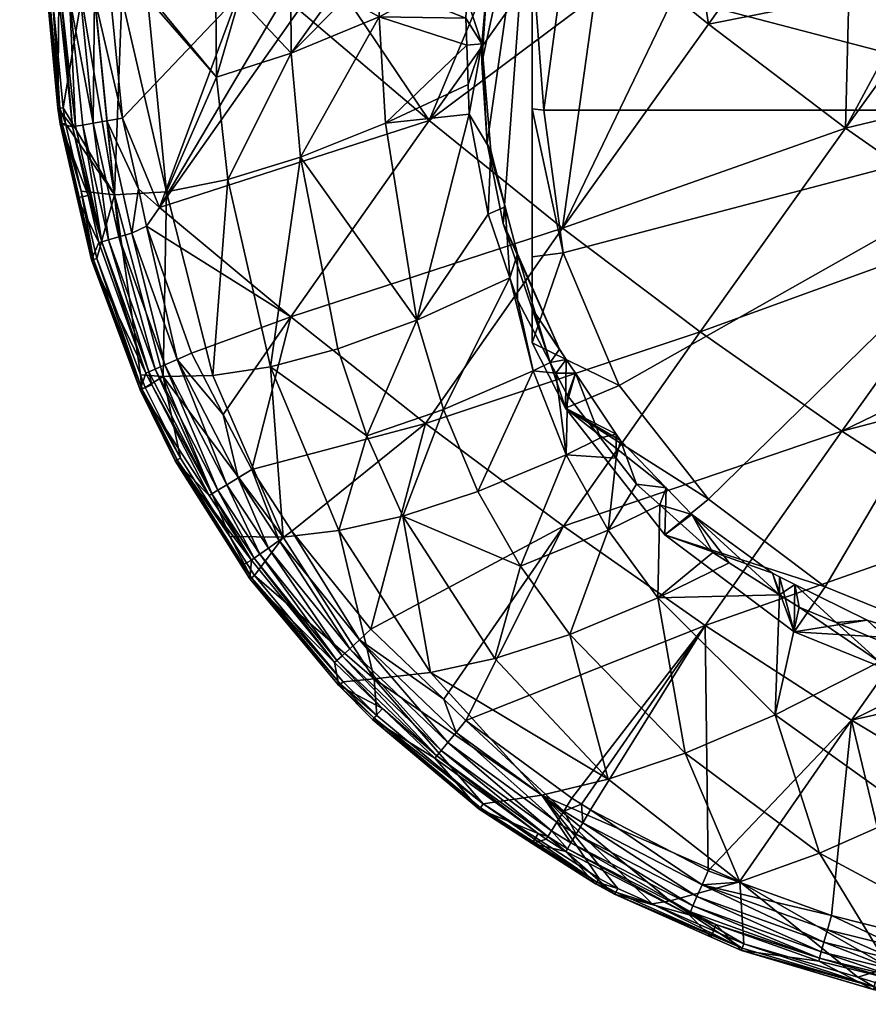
# Model space of a CAD drawing. Extents: x -0.028 to 0.041, y -0.14 to 0.028.
# Tile 1 of 78: x -0.021 to -0.005, y -0.14 to -0.121. Entities that reach past the tile are written whole.
import ezdxf

# ---------------------------------------------------------------- set-up
doc = ezdxf.new("R2010")
doc.units = 0
doc.layers.add('mesh', color=7, linetype='CONTINUOUS')

msp = doc.modelspace()

# ---------------------------------------------------------------- meshes
at = {"layer": 'mesh'}
mesh = msp.add_polyface(dxfattribs=at)
corners = [(-0.020983, -0.107952, 0.126579), (-0.020443, -0.120533, 0.126649), (-0.019884, -0.120534, 0.125335), (-0.018264, -0.124242, 0.12342), (-0.018623, -0.120534, 0.123132), (-0.019115, -0.120534, 0.123992), (-0.015876, -0.121591, 0.119989), (-0.015883, -0.120535, 0.119977), (-0.016869, -0.120535, 0.120895), (-0.012541, -0.120923, 0.117432), (-0.014198, -0.120895, 0.118532), (-0.012522, -0.121442, 0.117468), (-0.013501, -0.120535, 0.118077), (-0.015126, -0.120535, 0.119273), (-0.014832, -0.120535, 0.118999), (-0.014184, -0.120535, 0.118551), (-0.017308, -0.122054, 0.121562), (-0.018558, -0.120534, 0.123017), (-0.020239, -0.122635, 0.126647), (-0.020319, -0.120534, 0.130834), (-0.020537, -0.120533, 0.127271), (-0.021068, -0.107951, 0.127169), (-0.014834, -0.120509, 0.133588), (-0.015729, -0.120765, 0.133357), (-0.015546, -0.120509, 0.13338), (-0.013242, -0.122881, 0.134033), (-0.012252, -0.120509, 0.134342), (-0.010076, -0.120507, 0.134812), (-0.011551, -0.120508, 0.134493), (-0.016005, -0.120509, 0.133246), (-0.020303, -0.122642, 0.126854), (-0.020496, -0.120534, 0.126854), (-0.020523, -0.120535, 0.126955), (-0.020339, -0.122642, 0.127285), (-0.020527, -0.120534, 0.127061), (-0.021055, -0.107953, 0.12687), (-0.012141, -0.118363, 0.117065), (-0.011572, -0.117533, 0.116838), (-0.011608, -0.11676, 0.116691), (-0.011273, -0.117306, 0.114201), (-0.011827, -0.118805, 0.114846), (-0.012233, -0.121778, 0.115718), (-0.012131, -0.123314, 0.115984), (-0.012131, -0.120266, 0.115336), (-0.012518, -0.120535, 0.117396), (-0.017316, -0.120535, 0.121456), (-0.019662, -0.122931, 0.131781), (-0.019905, -0.120526, 0.131772), (-0.019638, -0.12052, 0.131997), (-0.0191, -0.122836, 0.132161), (-0.01933, -0.120515, 0.132154), (-0.019999, -0.122989, 0.131188), (-0.020275, -0.120534, 0.131113), (-0.020115, -0.120531, 0.131495), (-0.012233, -0.121413, 0.117434), (-0.012057, -0.119372, 0.117204), (-0.012225, -0.118617, 0.117124), (-0.011794, -0.118374, 0.117005)]
mesh.append_faces([[corners[k] for k in face] for face in [(0, 1, 2, 2), (3, 4, 5, 5), (6, 7, 8, 8), (9, 10, 11, 11), (9, 12, 10, 10), (6, 13, 7, 7), (6, 14, 13, 13), (10, 14, 6, 6), (10, 15, 14, 14), (12, 15, 10, 10), (16, 17, 4, 4), (18, 2, 1, 1), (16, 6, 8, 8), (19, 20, 21, 21), (22, 23, 24, 24), (22, 25, 23, 23), (26, 25, 22, 22), (27, 25, 28, 28), (29, 24, 23, 23), (30, 31, 32, 32), (30, 1, 31, 31), (33, 34, 20, 20), (31, 1, 0, 0), (35, 32, 31, 31), (35, 34, 32, 32), (20, 34, 21, 21), (0, 35, 31, 31), (36, 37, 38, 38), (39, 37, 40, 40), (39, 41, 42, 42), (39, 43, 41, 41), (40, 43, 39, 39), (44, 12, 9, 9), (16, 45, 17, 17), (16, 8, 45, 45), (46, 47, 48, 48), (49, 48, 50, 50), (51, 52, 53, 53), (54, 9, 11, 11), (54, 44, 9, 9), (55, 44, 54, 54), (55, 56, 44, 44), (57, 56, 55, 55), (57, 36, 56, 56), (57, 37, 36, 36), (43, 40, 57, 57), (43, 54, 41, 41), (43, 55, 54, 54), (57, 55, 43, 43), (40, 37, 57, 57)]])
mesh = msp.add_polyface(dxfattribs=at)
corners = [(-0.003458, -0.120503, 0.135821), (-0.000298, -0.120512, 0.13596), (-0.000298, -0.12183, 0.135907), (-0.005282, -0.123026, 0.135619), (-0.003925, -0.120502, 0.135801), (-0.005221, -0.120503, 0.13563), (-0.007902, -0.121035, 0.135282), (-0.007522, -0.120505, 0.135325), (-0.007984, -0.120505, 0.135264), (-0.008556, -0.120506, 0.135141), (0.001379, -0.120503, 0.135928), (-0.008062, -0.112245, 0.114992), (-0.008294, -0.11283, 0.115198), (-0.006668, -0.111684, 0.114661), (-0.009543, -0.113589, 0.115587), (-0.008714, -0.113246, 0.115373), (-0.009952, -0.114111, 0.115788), (-0.009601, -0.114128, 0.115745), (-0.010678, -0.115037, 0.116146), (-0.010486, -0.115372, 0.116195), (-0.010854, -0.115362, 0.116249), (-0.010625, -0.115567, 0.116266), (-0.010708, -0.115683, 0.116308), (-0.011608, -0.11676, 0.116691), (-0.011572, -0.117533, 0.116838), (-0.010682, -0.119962, 0.11088), (-0.011273, -0.119733, 0.111193), (-0.011048, -0.122683, 0.111459), (-0.011273, -0.117954, 0.111153), (-0.009608, -0.117426, 0.110341), (-0.010634, -0.116704, 0.110887), (-0.008738, -0.114286, 0.110373), (-0.0079, -0.115248, 0.109878), (-0.006266, -0.112431, 0.109979), (-0.005673, -0.113577, 0.109523), (-0.003387, -0.111264, 0.109731), (-0.003081, -0.112526, 0.1093), (-0.000298, -0.112168, 0.109224), (-0.000298, -0.110867, 0.109646), (-0.011273, -0.117306, 0.114201), (-0.011273, -0.12648, 0.116151), (-0.000298, -0.122683, 0.111459), (0.002484, -0.112526, 0.1093)]
mesh.append_faces([[corners[k] for k in face] for face in [(0, 1, 2, 2), (2, 3, 0, 0), (3, 4, 0, 0), (3, 5, 4, 4), (6, 7, 5, 5), (8, 7, 6, 6), (9, 8, 6, 6), (2, 1, 10, 10), (11, 12, 13, 13), (14, 12, 11, 11), (14, 15, 12, 12), (16, 15, 14, 14), (16, 17, 15, 15), (18, 17, 16, 16), (18, 19, 17, 17), (20, 19, 18, 18), (20, 21, 19, 19), (20, 22, 21, 21), (23, 22, 20, 20), (23, 24, 22, 22), (25, 26, 27, 27), (25, 28, 26, 26), (29, 28, 25, 25), (29, 30, 28, 28), (29, 31, 30, 30), (32, 31, 29, 29), (32, 33, 31, 31), (34, 33, 32, 32), (34, 35, 33, 33), (36, 35, 34, 34), (37, 38, 36, 36), (21, 28, 30, 30), (21, 39, 28, 28), (39, 22, 24, 24), (21, 22, 39, 39), (12, 33, 13, 13), (12, 31, 33, 33), (30, 19, 21, 21), (30, 17, 19, 19), (31, 17, 30, 30), (31, 15, 17, 17), (12, 15, 31, 31), (26, 28, 39, 39), (40, 26, 39, 39), (41, 36, 34, 34), (41, 37, 36, 36), (42, 37, 41, 41), (41, 29, 25, 25), (41, 32, 29, 29), (34, 32, 41, 41)]])
mesh = msp.add_polyface(dxfattribs=at)
corners = [(-0.017087, -0.124009, 0.121731), (-0.015876, -0.121591, 0.119989), (-0.017308, -0.122054, 0.121562), (-0.015699, -0.12358, 0.120138), (-0.016275, -0.127584, 0.122248), (-0.013477, -0.126696, 0.119066), (-0.012115, -0.124672, 0.117623), (-0.012474, -0.122761, 0.117558), (-0.012308, -0.129968, 0.119736), (-0.011255, -0.127663, 0.11792), (-0.012969, -0.128399, 0.119367), (-0.014198, -0.120895, 0.118532), (-0.014073, -0.122929, 0.118656), (-0.012522, -0.121442, 0.117468), (-0.012495, -0.122191, 0.117519), (-0.014433, -0.128902, 0.120931), (-0.014987, -0.127244, 0.120607), (-0.017376, -0.127751, 0.123968), (-0.016032, -0.130839, 0.124715), (-0.01497, -0.130716, 0.122984), (-0.016633, -0.129551, 0.132164), (-0.015884, -0.126634, 0.132905), (-0.013313, -0.128667, 0.133356), (-0.017177, -0.128495, 0.132163), (-0.017782, -0.127322, 0.132161), (-0.018394, -0.124541, 0.132288), (-0.016897, -0.120509, 0.132985), (-0.016005, -0.120509, 0.133246), (-0.012252, -0.120509, 0.134342), (-0.011551, -0.120508, 0.134493), (-0.013242, -0.122881, 0.134033), (-0.010076, -0.120507, 0.134812), (-0.01069, -0.124934, 0.134538), (-0.015729, -0.120765, 0.133357), (-0.018057, -0.127443, 0.132003), (-0.016889, -0.129706, 0.132006), (-0.012061, -0.12345, 0.117557), (-0.011786, -0.124527, 0.117591), (-0.011827, -0.124848, 0.11613), (-0.012131, -0.123314, 0.115984), (-0.011555, -0.125429, 0.11762), (-0.011273, -0.117306, 0.114201), (-0.011551, -0.126314, 0.11766), (-0.011698, -0.125886, 0.117651), (-0.012233, -0.121413, 0.117434), (-0.012233, -0.121778, 0.115718)]
mesh.append_faces([[corners[k] for k in face] for face in [(0, 1, 2, 2), (3, 0, 4, 4), (5, 6, 7, 7), (8, 9, 10, 10), (3, 1, 0, 0), (3, 11, 1, 1), (12, 11, 3, 3), (12, 13, 11, 11), (14, 13, 12, 12), (15, 5, 16, 16), (15, 10, 5, 5), (17, 4, 0, 0), (18, 4, 17, 17), (12, 7, 14, 14), (12, 5, 7, 7), (3, 5, 12, 12), (3, 16, 5, 5), (4, 16, 3, 3), (4, 15, 16, 16), (19, 15, 4, 4), (20, 21, 22, 22), (23, 21, 20, 20), (23, 24, 21, 21), (25, 26, 27, 27), (28, 29, 30, 30), (31, 32, 30, 30), (21, 32, 22, 22), (21, 30, 32, 32), (25, 30, 21, 21), (25, 33, 30, 30), (27, 33, 25, 25), (34, 23, 35, 35), (36, 6, 37, 37), (36, 7, 6, 6), (37, 38, 39, 39), (39, 36, 37, 37), (37, 40, 38, 38), (38, 41, 39, 39), (9, 42, 43, 43), (5, 43, 6, 6), (10, 43, 5, 5), (10, 9, 43, 43), (37, 43, 40, 40), (37, 6, 43, 43), (44, 7, 36, 36), (44, 14, 7, 7), (13, 14, 44, 44), (40, 43, 42, 42), (39, 44, 36, 36), (45, 44, 39, 39)]])
mesh = msp.add_polyface(dxfattribs=at)
corners = [(-0.010623, -0.129266, 0.118271), (-0.010819, -0.127706, 0.117723), (-0.011255, -0.127663, 0.11792), (-0.010594, -0.128134, 0.117743), (-0.009965, -0.128943, 0.117835), (-0.010925, -0.127505, 0.117714), (-0.011551, -0.126314, 0.11766), (-0.012308, -0.129968, 0.119736), (-0.000298, -0.12183, 0.135907), (-0.002565, -0.124926, 0.13571), (-0.005282, -0.123026, 0.135619), (-0.008556, -0.120506, 0.135141), (-0.01069, -0.124934, 0.134538), (-0.010076, -0.120507, 0.134812), (-0.007902, -0.121035, 0.135282), (-0.005221, -0.120503, 0.13563), (-0.010674, -0.130634, 0.133628), (-0.008062, -0.126916, 0.134849), (-0.005351, -0.128815, 0.134942), (-0.013313, -0.128667, 0.133356), (-0.011555, -0.125429, 0.11762), (-0.010619, -0.127447, 0.117701), (-0.010446, -0.127706, 0.117722), (-0.010751, -0.127249, 0.117684), (-0.009665, -0.128873, 0.117819), (-0.011048, -0.122683, 0.111459), (-0.011273, -0.122656, 0.111586), (-0.010682, -0.125405, 0.112037), (-0.011273, -0.119733, 0.111193), (-0.009608, -0.127941, 0.112576), (-0.011273, -0.127128, 0.113103), (-0.010634, -0.128378, 0.113369), (-0.011273, -0.125486, 0.112416), (-0.011273, -0.12648, 0.116151), (-0.011827, -0.124848, 0.11613), (-0.009584, -0.128994, 0.11783), (-0.011273, -0.117306, 0.114201), (-0.000298, -0.122683, 0.111459), (-0.010682, -0.119962, 0.11088), (-0.0079, -0.130118, 0.113039), (-0.003081, -0.13284, 0.113618), (-0.000298, -0.133198, 0.113694), (-0.000298, -0.124272, 0.135808), (-0.000298, -0.126371, 0.135543), (-0.000298, -0.127492, 0.135401)]
mesh.append_faces([[corners[k] for k in face] for face in [(0, 1, 2, 2), (0, 3, 1, 1), (4, 3, 0, 0), (2, 5, 6, 6), (1, 5, 2, 2), (7, 0, 2, 2), (8, 9, 10, 10), (11, 12, 13, 13), (14, 15, 10, 10), (16, 17, 18, 18), (19, 12, 17, 17), (17, 9, 18, 18), (17, 10, 9, 9), (12, 10, 17, 17), (12, 14, 10, 10), (11, 14, 12, 12), (20, 6, 5, 5), (21, 1, 22, 22), (21, 5, 1, 1), (23, 5, 21, 21), (23, 20, 5, 5), (22, 4, 24, 24), (22, 3, 4, 4), (1, 3, 22, 22), (25, 26, 27, 27), (25, 28, 26, 26), (29, 30, 31, 31), (27, 30, 29, 29), (27, 32, 30, 30), (26, 32, 27, 27), (31, 30, 33, 33), (31, 22, 24, 24), (31, 21, 22, 22), (33, 21, 31, 31), (33, 23, 21, 21), (34, 23, 33, 33), (34, 20, 23, 23), (24, 35, 31, 31), (33, 30, 32, 32), (33, 26, 28, 28), (32, 26, 33, 33), (34, 33, 36, 36), (37, 27, 29, 29), (37, 25, 27, 27), (38, 25, 37, 37), (29, 39, 37, 37), (40, 41, 37, 37), (42, 43, 9, 9), (18, 43, 44, 44), (18, 9, 43, 43)]])
mesh = msp.add_polyface(dxfattribs=at)
corners = [(-0.019257, -0.1243, 0.12519), (-0.019634, -0.120534, 0.124898), (-0.019884, -0.120534, 0.125335), (-0.020239, -0.122635, 0.126647), (-0.020192, -0.122934, 0.126649), (-0.019892, -0.124227, 0.126653), (-0.019115, -0.120534, 0.123992), (-0.018264, -0.124242, 0.12342), (-0.017308, -0.122054, 0.121562), (-0.018623, -0.120534, 0.123132), (-0.017087, -0.124009, 0.121731), (-0.020292, -0.122943, 0.127288), (-0.019761, -0.124312, 0.130852), (-0.019967, -0.124356, 0.127302), (-0.020059, -0.123, 0.130849), (-0.020339, -0.122642, 0.127285), (-0.020319, -0.120534, 0.130834), (-0.020537, -0.120533, 0.127271), (-0.0191, -0.122836, 0.132161), (-0.018394, -0.124541, 0.132288), (-0.0188, -0.124187, 0.132161), (-0.016897, -0.120509, 0.132985), (-0.01933, -0.120515, 0.132154), (-0.019402, -0.122887, 0.132004), (-0.018924, -0.125029, 0.132003), (-0.019174, -0.125101, 0.131781), (-0.019662, -0.122931, 0.131781), (-0.019368, -0.125158, 0.131506), (-0.019864, -0.122966, 0.131504), (-0.019498, -0.125195, 0.131192), (-0.019999, -0.122989, 0.131188), (-0.020523, -0.120535, 0.126955), (-0.020527, -0.120534, 0.127061), (-0.020336, -0.122644, 0.127068), (-0.02029, -0.122945, 0.127071), (-0.020303, -0.122642, 0.126854), (-0.020256, -0.122942, 0.126856), (-0.019657, -0.125534, 0.12687), (-0.019692, -0.125542, 0.12709), (-0.020443, -0.120533, 0.126649), (-0.018643, -0.124898, 0.132161), (-0.020275, -0.120534, 0.131113), (-0.020115, -0.120531, 0.131495), (-0.019905, -0.120526, 0.131772), (-0.019638, -0.12052, 0.131997)]
mesh.append_faces([[corners[k] for k in face] for face in [(0, 1, 2, 2), (3, 0, 2, 2), (4, 0, 3, 3), (4, 5, 0, 0), (0, 6, 1, 1), (0, 7, 6, 6), (7, 8, 9, 9), (7, 10, 8, 8), (11, 12, 13, 13), (11, 14, 12, 12), (15, 14, 11, 11), (15, 16, 14, 14), (17, 16, 15, 15), (18, 19, 20, 20), (18, 21, 19, 19), (22, 21, 18, 18), (20, 23, 18, 18), (20, 24, 23, 23), (23, 25, 26, 26), (24, 25, 23, 23), (26, 27, 28, 28), (25, 27, 26, 26), (28, 29, 30, 30), (27, 29, 28, 28), (29, 14, 30, 30), (29, 12, 14, 14), (31, 32, 33, 33), (15, 33, 32, 32), (34, 33, 15, 15), (34, 11, 13, 13), (15, 11, 34, 34), (33, 35, 31, 31), (33, 36, 35, 35), (34, 36, 33, 33), (34, 37, 36, 36), (38, 37, 34, 34), (35, 3, 39, 39), (35, 4, 3, 3), (36, 4, 35, 35), (36, 5, 4, 4), (37, 5, 36, 36), (19, 40, 20, 20), (16, 41, 14, 14), (42, 43, 26, 26), (18, 23, 44, 44), (40, 24, 20, 20), (23, 26, 44, 44), (26, 28, 42, 42), (28, 30, 42, 42), (30, 14, 41, 41)]])
mesh = msp.add_polyface(dxfattribs=at)
corners = [(-0.004631, -0.133226, 0.11903), (-0.006165, -0.132179, 0.118506), (-0.006626, -0.134234, 0.120342), (-0.005459, -0.132475, 0.118609), (-0.008868, -0.132001, 0.119195), (-0.007509, -0.13133, 0.118262), (-0.007817, -0.131136, 0.118206), (-0.006541, -0.131941, 0.118438), (-0.000298, -0.127492, 0.135401), (-0.00255, -0.130623, 0.134799), (-0.005351, -0.128815, 0.134942), (-0.000298, -0.128236, 0.135307), (-0.000298, -0.130158, 0.134937), (-0.007962, -0.132527, 0.133706), (-0.00517, -0.13434, 0.133574), (-0.010674, -0.130634, 0.133628), (-0.006251, -0.131743, 0.118414), (-0.006541, -0.131599, 0.118368), (-0.004867, -0.13243, 0.118633), (-0.002284, -0.133445, 0.118961), (-0.001175, -0.133263, 0.118935), (-0.003182, -0.132958, 0.118823), (-0.008219, -0.130406, 0.118065), (-0.006677, -0.131532, 0.118347), (-0.003081, -0.13284, 0.113618), (-0.003387, -0.133817, 0.114525), (-0.000298, -0.133198, 0.113694), (-0.006266, -0.132651, 0.114277), (-0.005673, -0.131789, 0.113394), (-0.008738, -0.130796, 0.113882), (-0.0079, -0.130118, 0.113039), (-0.003383, -0.132895, 0.1188), (-0.000298, -0.122683, 0.111459), (-0.004279, -0.132971, 0.118782), (-0.00202, -0.135078, 0.120356), (-0.000298, -0.131955, 0.134469), (-0.000298, -0.133246, 0.134133), (-0.000298, -0.1336, 0.119019), (-0.000299, -0.133254, 0.118932), (-0.000068, -0.133598, 0.119018), (-0.000298, -0.134215, 0.114609)]
mesh.append_faces([[corners[k] for k in face] for face in [(0, 1, 2, 2), (0, 3, 1, 1), (4, 5, 6, 6), (7, 5, 4, 4), (2, 7, 4, 4), (1, 7, 2, 2), (8, 9, 10, 10), (9, 11, 12, 12), (8, 11, 9, 9), (13, 9, 14, 14), (13, 10, 9, 9), (15, 10, 13, 13), (16, 17, 7, 7), (16, 3, 18, 18), (16, 1, 3, 3), (7, 1, 16, 16), (19, 20, 21, 21), (7, 22, 5, 5), (7, 23, 22, 22), (17, 23, 7, 7), (22, 6, 5, 5), (24, 25, 26, 26), (24, 27, 25, 25), (28, 27, 24, 24), (28, 29, 27, 27), (30, 29, 28, 28), (23, 29, 22, 22), (23, 27, 29, 29), (17, 27, 23, 23), (25, 31, 21, 21), (25, 18, 31, 31), (27, 18, 25, 25), (27, 16, 18, 18), (17, 16, 27, 27), (20, 25, 21, 21), (32, 28, 24, 24), (32, 30, 28, 28), (33, 3, 0, 0), (34, 33, 0, 0), (9, 12, 35, 35), (14, 35, 36, 36), (14, 9, 35, 35), (18, 3, 33, 33), (33, 31, 18, 18), (33, 21, 31, 31), (19, 21, 33, 33), (37, 20, 19, 19), (37, 38, 20, 20), (39, 38, 37, 37), (38, 40, 20, 20)]])
mesh = msp.add_polyface(dxfattribs=at)
corners = [(-0.019257, -0.1243, 0.12519), (-0.019892, -0.124227, 0.126653), (-0.019592, -0.125516, 0.126658), (-0.018758, -0.127739, 0.12667), (-0.018328, -0.127774, 0.125744), (-0.018668, -0.12798, 0.126671), (-0.017996, -0.129333, 0.126677), (-0.018264, -0.124242, 0.12342), (-0.017376, -0.127751, 0.123968), (-0.016032, -0.130839, 0.124715), (-0.017087, -0.124009, 0.121731), (-0.019694, -0.125541, 0.127313), (-0.019556, -0.125213, 0.130855), (-0.018656, -0.127707, 0.13086), (-0.019967, -0.124356, 0.127302), (-0.019761, -0.124312, 0.130852), (-0.018057, -0.127443, 0.132003), (-0.017782, -0.127322, 0.132161), (-0.017177, -0.128495, 0.132163), (-0.018601, -0.127682, 0.131195), (-0.018542, -0.127928, 0.130861), (-0.019498, -0.125195, 0.131192), (-0.018924, -0.125029, 0.132003), (-0.018294, -0.127547, 0.131782), (-0.019174, -0.125101, 0.131781), (-0.017108, -0.129839, 0.131784), (-0.016889, -0.129706, 0.132006), (-0.018478, -0.127628, 0.131507), (-0.019368, -0.125158, 0.131506), (-0.017279, -0.129943, 0.131511), (-0.017393, -0.130012, 0.1312), (-0.018732, -0.128007, 0.126887), (-0.019692, -0.125542, 0.12709), (-0.018765, -0.128021, 0.12711), (-0.02029, -0.122945, 0.127071), (-0.019657, -0.125534, 0.12687), (-0.018058, -0.129365, 0.126893), (-0.01809, -0.129382, 0.127118), (-0.018764, -0.128029, 0.127337), (-0.015884, -0.126634, 0.132905), (-0.018643, -0.124898, 0.132161), (-0.018394, -0.124541, 0.132288)]
mesh.append_faces([[corners[k] for k in face] for face in [(0, 1, 2, 2), (3, 0, 2, 2), (3, 4, 0, 0), (5, 4, 3, 3), (5, 6, 4, 4), (4, 7, 0, 0), (4, 8, 7, 7), (9, 8, 4, 4), (8, 10, 7, 7), (11, 12, 13, 13), (14, 12, 11, 11), (14, 15, 12, 12), (16, 17, 18, 18), (13, 19, 20, 20), (13, 21, 19, 19), (12, 21, 13, 13), (22, 23, 24, 24), (16, 23, 22, 22), (16, 25, 23, 23), (26, 25, 16, 16), (24, 27, 28, 28), (23, 27, 24, 24), (23, 29, 27, 27), (25, 29, 23, 23), (28, 19, 21, 21), (27, 19, 28, 28), (27, 30, 19, 19), (29, 30, 27, 27), (12, 15, 21, 21), (5, 31, 6, 6), (32, 11, 33, 33), (32, 14, 11, 11), (34, 14, 32, 32), (32, 31, 35, 35), (33, 31, 32, 32), (33, 36, 31, 31), (37, 36, 33, 33), (35, 2, 1, 1), (31, 2, 35, 35), (31, 3, 2, 2), (5, 3, 31, 31), (38, 13, 20, 20), (11, 13, 38, 38), (39, 40, 41, 41), (39, 17, 40, 40), (16, 22, 40, 40), (40, 17, 16, 16), (33, 38, 37, 37), (33, 11, 38, 38)]])
mesh = msp.add_polyface(dxfattribs=at)
corners = [(-0.009818, -0.130707, 0.1187), (-0.008834, -0.130224, 0.118018), (-0.009276, -0.129828, 0.117936), (-0.008868, -0.132001, 0.119195), (-0.007817, -0.131136, 0.118206), (-0.009665, -0.129329, 0.117879), (-0.009965, -0.128943, 0.117835), (-0.010623, -0.129266, 0.118271), (-0.010554, -0.132699, 0.120661), (-0.011497, -0.131398, 0.120169), (-0.011988, -0.133158, 0.122243), (-0.013744, -0.130439, 0.121315), (-0.012308, -0.129968, 0.119736), (-0.011089, -0.135769, 0.12499), (-0.00982, -0.135466, 0.123348), (-0.013215, -0.133425, 0.123909), (-0.007304, -0.13743, 0.124607), (-0.008346, -0.13497, 0.121786), (-0.006626, -0.134234, 0.120342), (-0.007962, -0.132527, 0.133706), (-0.010328, -0.135946, 0.132162), (-0.010512, -0.135832, 0.132162), (-0.010154, -0.136055, 0.132162), (-0.00791, -0.13722, 0.132163), (-0.012537, -0.134347, 0.132162), (-0.010674, -0.130634, 0.133628), (-0.012962, -0.133939, 0.132162), (-0.013313, -0.128667, 0.133356), (-0.008062, -0.126916, 0.134849), (-0.010303, -0.136303, 0.132003), (-0.010667, -0.136078, 0.132003), (-0.011155, -0.136504, 0.130884), (-0.013095, -0.135017, 0.131206), (-0.010972, -0.136563, 0.131211), (-0.013133, -0.135063, 0.130878), (-0.012725, -0.134572, 0.132003), (-0.010799, -0.136288, 0.131784), (-0.010902, -0.136452, 0.131515), (-0.012886, -0.134765, 0.131783), (-0.013011, -0.134915, 0.131513), (-0.008219, -0.130406, 0.118065), (-0.00871, -0.129898, 0.11798), (-0.009584, -0.128994, 0.11783), (-0.009665, -0.128873, 0.117819), (-0.0079, -0.130118, 0.113039), (-0.010634, -0.128378, 0.113369), (-0.008738, -0.130796, 0.113882), (-0.009608, -0.127941, 0.112576), (-0.014289, -0.133551, 0.125627), (-0.012211, -0.135937, 0.126681)]
mesh.append_faces([[corners[k] for k in face] for face in [(0, 1, 2, 2), (3, 4, 1, 1), (5, 6, 7, 7), (0, 3, 1, 1), (0, 8, 3, 3), (9, 8, 0, 0), (9, 10, 8, 8), (11, 10, 9, 9), (9, 7, 12, 12), (0, 7, 9, 9), (0, 5, 7, 7), (2, 5, 0, 0), (13, 14, 15, 15), (16, 14, 13, 13), (16, 17, 14, 14), (14, 10, 15, 15), (14, 8, 10, 10), (17, 8, 14, 14), (17, 3, 8, 8), (18, 3, 17, 17), (19, 20, 21, 21), (19, 22, 20, 20), (19, 23, 22, 22), (24, 19, 21, 21), (24, 25, 19, 19), (26, 25, 24, 24), (27, 28, 25, 25), (29, 20, 22, 22), (30, 20, 29, 29), (31, 32, 33, 33), (34, 32, 31, 31), (30, 21, 20, 20), (30, 24, 21, 21), (35, 24, 30, 30), (30, 36, 35, 35), (36, 37, 38, 38), (37, 33, 39, 39), (40, 1, 4, 4), (41, 1, 40, 40), (41, 2, 1, 1), (42, 2, 41, 41), (42, 5, 2, 2), (43, 5, 42, 42), (43, 6, 5, 5), (44, 45, 46, 46), (47, 45, 44, 44), (46, 41, 40, 40), (45, 41, 46, 46), (45, 42, 41, 41), (48, 49, 13, 13)]])
mesh = msp.add_polyface(dxfattribs=at)
corners = [(-0.016032, -0.130839, 0.124715), (-0.017048, -0.130831, 0.126688), (-0.016577, -0.131575, 0.126693), (-0.018328, -0.127774, 0.125744), (-0.017996, -0.129333, 0.126677), (-0.013744, -0.130439, 0.121315), (-0.012969, -0.128399, 0.119367), (-0.014433, -0.128902, 0.120931), (-0.012308, -0.129968, 0.119736), (-0.011497, -0.131398, 0.120169), (-0.01497, -0.130716, 0.122984), (-0.016275, -0.127584, 0.122248), (-0.014289, -0.133551, 0.125627), (-0.013215, -0.133425, 0.123909), (-0.011988, -0.133158, 0.122243), (-0.014356, -0.132602, 0.132163), (-0.013313, -0.128667, 0.133356), (-0.010674, -0.130634, 0.133628), (-0.015864, -0.130729, 0.132165), (-0.016633, -0.129551, 0.132164), (-0.016107, -0.130902, 0.132006), (-0.014574, -0.132803, 0.132004), (-0.016889, -0.129706, 0.132006), (-0.017177, -0.128495, 0.132163), (-0.018542, -0.127928, 0.130861), (-0.017393, -0.130012, 0.1312), (-0.017444, -0.130044, 0.130867), (-0.018601, -0.127682, 0.131195), (-0.016315, -0.13105, 0.131785), (-0.017108, -0.129839, 0.131784), (-0.01476, -0.132974, 0.131784), (-0.016477, -0.131165, 0.131513), (-0.017279, -0.129943, 0.131511), (-0.014906, -0.133108, 0.131512), (-0.016586, -0.131243, 0.131202), (-0.015003, -0.133197, 0.131204), (-0.016666, -0.131636, 0.127136), (-0.01683, -0.13138, 0.127362), (-0.016668, -0.131635, 0.127364), (-0.01809, -0.129382, 0.127118), (-0.018093, -0.129382, 0.127345), (-0.016635, -0.131616, 0.12691), (-0.018058, -0.129365, 0.126893), (-0.018732, -0.128007, 0.126887), (-0.014937, -0.133651, 0.126924), (-0.016635, -0.131278, 0.13087), (-0.018764, -0.128029, 0.127337)]
mesh.append_faces([[corners[k] for k in face] for face in [(0, 1, 2, 2), (3, 1, 0, 0), (3, 4, 1, 1), (5, 6, 7, 7), (5, 8, 6, 6), (9, 8, 5, 5), (0, 10, 11, 11), (12, 10, 0, 0), (12, 13, 10, 10), (10, 5, 7, 7), (13, 5, 10, 10), (13, 14, 5, 5), (15, 16, 17, 17), (18, 16, 15, 15), (19, 16, 18, 18), (20, 18, 21, 21), (20, 19, 18, 18), (22, 19, 20, 20), (22, 23, 19, 19), (24, 25, 26, 26), (24, 27, 25, 25), (22, 28, 29, 29), (20, 28, 22, 22), (20, 30, 28, 28), (21, 30, 20, 20), (29, 31, 32, 32), (28, 31, 29, 29), (28, 33, 31, 31), (30, 33, 28, 28), (32, 34, 25, 25), (31, 34, 32, 32), (31, 35, 34, 34), (36, 37, 38, 38), (39, 37, 36, 36), (39, 40, 37, 37), (1, 41, 2, 2), (1, 42, 41, 41), (4, 42, 1, 1), (4, 43, 42, 42), (39, 41, 42, 42), (36, 41, 39, 39), (36, 44, 41, 41), (37, 45, 38, 38), (40, 45, 37, 37), (40, 26, 45, 45), (46, 26, 40, 40), (46, 24, 26, 26), (45, 25, 34, 34), (26, 25, 45, 45), (39, 46, 40, 40)]])
mesh = msp.add_polyface(dxfattribs=at)
corners = [(-0.016032, -0.130839, 0.124715), (-0.016577, -0.131575, 0.126693), (-0.014289, -0.133551, 0.125627), (-0.011089, -0.135769, 0.12499), (-0.013215, -0.133425, 0.123909), (-0.014967, -0.133677, 0.127383), (-0.015048, -0.133238, 0.130873), (-0.01413, -0.134113, 0.130876), (-0.016668, -0.131635, 0.127364), (-0.011155, -0.136504, 0.130884), (-0.012286, -0.136042, 0.127407), (-0.013133, -0.135063, 0.130878), (-0.014356, -0.132602, 0.132163), (-0.010674, -0.130634, 0.133628), (-0.012962, -0.133939, 0.132162), (-0.012725, -0.134572, 0.132003), (-0.012537, -0.134347, 0.132162), (-0.014574, -0.132803, 0.132004), (-0.013095, -0.135017, 0.131206), (-0.015003, -0.133197, 0.131204), (-0.016586, -0.131243, 0.131202), (-0.015864, -0.130729, 0.132165), (-0.012886, -0.134765, 0.131783), (-0.01476, -0.132974, 0.131784), (-0.010799, -0.136288, 0.131784), (-0.013011, -0.134915, 0.131513), (-0.014906, -0.133108, 0.131512), (-0.010902, -0.136452, 0.131515), (-0.016477, -0.131165, 0.131513), (-0.010972, -0.136563, 0.131211), (-0.014238, -0.13425, 0.126703), (-0.014937, -0.133651, 0.126924), (-0.014289, -0.134302, 0.126925), (-0.014965, -0.133676, 0.127152), (-0.016666, -0.131636, 0.127136), (-0.014316, -0.134329, 0.127155), (-0.012259, -0.136011, 0.126934), (-0.012284, -0.136042, 0.127169), (-0.014885, -0.133603, 0.126705), (-0.012211, -0.135937, 0.126681), (-0.016635, -0.131278, 0.13087), (-0.014324, -0.134324, 0.127388), (-0.016635, -0.131616, 0.12691)]
mesh.append_faces([[corners[k] for k in face] for face in [(0, 1, 2, 2), (3, 4, 2, 2), (5, 6, 7, 7), (8, 6, 5, 5), (9, 10, 11, 11), (12, 13, 14, 14), (15, 14, 16, 16), (17, 14, 15, 15), (7, 18, 11, 11), (7, 19, 18, 18), (6, 19, 7, 7), (6, 20, 19, 19), (17, 12, 14, 14), (17, 21, 12, 12), (17, 22, 23, 23), (15, 22, 17, 17), (15, 24, 22, 22), (23, 25, 26, 26), (22, 25, 23, 23), (22, 27, 25, 25), (26, 19, 28, 28), (26, 18, 19, 19), (25, 18, 26, 26), (25, 29, 18, 18), (30, 31, 32, 32), (33, 8, 5, 5), (34, 8, 33, 33), (33, 31, 34, 34), (33, 32, 31, 31), (35, 32, 33, 33), (35, 36, 32, 32), (37, 36, 35, 35), (2, 1, 38, 38), (2, 30, 39, 39), (38, 30, 2, 2), (8, 40, 6, 6), (7, 41, 5, 5), (11, 41, 7, 7), (11, 10, 41, 41), (40, 20, 6, 6), (37, 41, 10, 10), (35, 41, 37, 37), (33, 41, 35, 35), (39, 32, 36, 36), (30, 32, 39, 39), (38, 31, 30, 30), (38, 42, 31, 31), (1, 42, 38, 38), (33, 5, 41, 41)]])
mesh = msp.add_polyface(dxfattribs=at)
corners = [(-0.007227, -0.138615, 0.126692), (-0.007304, -0.13743, 0.124607), (-0.008634, -0.137793, 0.126217), (-0.005779, -0.13688, 0.123077), (-0.008346, -0.13497, 0.121786), (-0.006626, -0.134234, 0.120342), (-0.004023, -0.136101, 0.121656), (-0.004631, -0.133226, 0.11903), (-0.00202, -0.135078, 0.120356), (-0.00105, -0.137621, 0.123142), (-0.000572, -0.135875, 0.121084), (-0.002854, -0.138448, 0.124533), (-0.004445, -0.139067, 0.126025), (-0.005047, -0.139252, 0.126689), (-0.000298, -0.133246, 0.134133), (-0.002293, -0.136067, 0.133217), (-0.00517, -0.13434, 0.133574), (-0.000298, -0.134027, 0.13393), (-0.000298, -0.136198, 0.133203), (-0.004183, -0.138413, 0.132167), (-0.003948, -0.138446, 0.132167), (-0.00555, -0.138073, 0.132165), (-0.00791, -0.13722, 0.132163), (-0.007962, -0.132527, 0.133706), (-0.007316, -0.137435, 0.132164), (-0.008024, -0.137484, 0.132003), (-0.005628, -0.138347, 0.132005), (-0.008272, -0.138059, 0.130894), (-0.008248, -0.138004, 0.131217), (-0.007758, -0.138243, 0.130895), (-0.005694, -0.138581, 0.131787), (-0.008122, -0.137709, 0.131785), (-0.005745, -0.138764, 0.131522), (-0.008198, -0.137885, 0.131518), (-0.00578, -0.138887, 0.131222), (-0.000298, -0.133198, 0.113694), (-0.003387, -0.133817, 0.114525), (-0.000298, -0.134215, 0.114609), (-0.001175, -0.133263, 0.118935), (-0.0003, -0.137853, 0.123519), (-0.000301, -0.137228, 0.122697), (-0.0003, -0.138461, 0.124321), (-0.000301, -0.135953, 0.121228), (-0.000301, -0.135715, 0.12099), (-0.000301, -0.136621, 0.121898), (-0.000301, -0.134497, 0.119769), (-0.0003, -0.13412, 0.119454), (-0.002284, -0.133445, 0.118961), (-0.000298, -0.1336, 0.119019), (-0.004279, -0.132971, 0.118782), (-0.000022, -0.135874, 0.121083), (-0.000068, -0.133598, 0.119018), (-0.000298, -0.137177, 0.132813), (-0.000159, -0.138818, 0.132161), (-0.000298, -0.138819, 0.13216)]
mesh.append_faces([[corners[k] for k in face] for face in [(0, 1, 2, 2), (3, 4, 1, 1), (3, 5, 4, 4), (6, 5, 3, 3), (6, 7, 5, 5), (8, 7, 6, 6), (8, 9, 10, 10), (6, 9, 8, 8), (6, 11, 9, 9), (3, 11, 6, 6), (1, 12, 3, 3), (0, 13, 1, 1), (14, 15, 16, 16), (15, 17, 18, 18), (14, 17, 15, 15), (19, 15, 20, 20), (19, 16, 15, 15), (21, 16, 19, 19), (16, 22, 23, 23), (16, 24, 22, 22), (21, 24, 16, 16), (21, 25, 24, 24), (21, 26, 25, 25), (25, 22, 24, 24), (27, 28, 29, 29), (25, 30, 31, 31), (26, 30, 25, 25), (31, 32, 33, 33), (30, 32, 31, 31), (33, 34, 28, 28), (35, 36, 37, 37), (38, 37, 36, 36), (9, 39, 40, 40), (11, 39, 9, 9), (11, 41, 39, 39), (10, 42, 43, 43), (9, 42, 10, 10), (9, 44, 42, 42), (40, 44, 9, 9), (8, 45, 46, 46), (8, 43, 45, 45), (46, 47, 8, 8), (48, 47, 46, 46), (47, 49, 8, 8), (8, 10, 43, 43), (50, 42, 44, 44), (46, 51, 48, 48), (15, 18, 52, 52), (20, 15, 52, 52), (53, 54, 52, 52)]])
mesh = msp.add_polyface(dxfattribs=at)
corners = [(-0.008976, -0.137845, 0.126701), (-0.007683, -0.138414, 0.126694), (-0.008634, -0.137793, 0.126217), (-0.011089, -0.135769, 0.12499), (-0.009634, -0.137555, 0.126705), (-0.009994, -0.137363, 0.126705), (-0.007304, -0.13743, 0.124607), (-0.011155, -0.136504, 0.130884), (-0.011271, -0.136693, 0.127415), (-0.012286, -0.136042, 0.127407), (-0.011004, -0.136614, 0.130885), (-0.010628, -0.136846, 0.130886), (-0.009698, -0.137664, 0.127427), (-0.008272, -0.138059, 0.130894), (-0.007848, -0.138486, 0.127435), (-0.010059, -0.137469, 0.127424), (-0.008024, -0.137484, 0.132003), (-0.010154, -0.136055, 0.132162), (-0.00791, -0.13722, 0.132163), (-0.010303, -0.136303, 0.132003), (-0.010597, -0.136794, 0.131212), (-0.008248, -0.138004, 0.131217), (-0.010972, -0.136563, 0.131211), (-0.010667, -0.136078, 0.132003), (-0.010431, -0.136516, 0.131784), (-0.010799, -0.136288, 0.131784), (-0.008122, -0.137709, 0.131785), (-0.01053, -0.136682, 0.131516), (-0.010902, -0.136452, 0.131515), (-0.008198, -0.137885, 0.131518), (-0.009674, -0.137626, 0.126938), (-0.007257, -0.138697, 0.126931), (-0.010035, -0.137433, 0.126936), (-0.009695, -0.137663, 0.127181), (-0.010057, -0.137468, 0.127178), (-0.012284, -0.136042, 0.127169), (-0.012259, -0.136011, 0.126934), (-0.007272, -0.13874, 0.127182), (-0.012211, -0.135937, 0.126681)]
mesh.append_faces([[corners[k] for k in face] for face in [(0, 1, 2, 2), (3, 4, 0, 0), (3, 5, 4, 4), (2, 3, 0, 0), (2, 6, 3, 3), (7, 8, 9, 9), (10, 8, 7, 7), (10, 11, 8, 8), (12, 13, 14, 14), (12, 11, 13, 13), (15, 11, 12, 12), (15, 8, 11, 11), (16, 17, 18, 18), (19, 17, 16, 16), (13, 20, 21, 21), (11, 20, 13, 13), (11, 22, 20, 20), (10, 22, 11, 11), (7, 22, 10, 10), (23, 24, 25, 25), (19, 24, 23, 23), (19, 26, 24, 24), (16, 26, 19, 19), (25, 27, 28, 28), (24, 27, 25, 25), (24, 29, 27, 27), (26, 29, 24, 24), (28, 20, 22, 22), (27, 20, 28, 28), (27, 21, 20, 20), (29, 21, 27, 27), (0, 30, 31, 31), (4, 30, 0, 0), (4, 32, 30, 30), (5, 32, 4, 4), (33, 12, 14, 14), (33, 15, 12, 12), (34, 15, 33, 33), (34, 8, 15, 15), (35, 8, 34, 34), (35, 9, 8, 8), (35, 32, 36, 36), (34, 32, 35, 35), (34, 30, 32, 32), (33, 30, 34, 34), (33, 31, 30, 30), (37, 31, 33, 33), (38, 5, 3, 3), (38, 32, 5, 5), (38, 36, 32, 32)]])
mesh = msp.add_polyface(dxfattribs=at)
corners = [(-0.004445, -0.139067, 0.126025), (-0.005047, -0.139252, 0.126689), (-0.004715, -0.139349, 0.126689), (-0.008634, -0.137793, 0.126217), (-0.007683, -0.138414, 0.126694), (-0.007227, -0.138615, 0.126692), (-0.005779, -0.13688, 0.123077), (-0.002854, -0.138448, 0.124533), (-0.007304, -0.13743, 0.124607), (-0.004147, -0.139597, 0.127454), (-0.0041, -0.139334, 0.130905), (-0.003215, -0.139768, 0.127462), (-0.004363, -0.139297, 0.130905), (-0.004753, -0.139485, 0.127449), (-0.005795, -0.138945, 0.130901), (-0.007273, -0.138742, 0.127437), (-0.007758, -0.138243, 0.130895), (-0.007848, -0.138486, 0.127435), (-0.008272, -0.138059, 0.130894), (-0.00424, -0.138691, 0.132007), (-0.004183, -0.138413, 0.132167), (-0.003948, -0.138446, 0.132167), (-0.00555, -0.138073, 0.132165), (-0.004351, -0.139238, 0.131225), (-0.00578, -0.138887, 0.131222), (-0.005628, -0.138347, 0.132005), (-0.008248, -0.138004, 0.131217), (-0.004288, -0.138928, 0.131789), (-0.005694, -0.138581, 0.131787), (-0.001712, -0.139287, 0.131789), (-0.004326, -0.139113, 0.131524), (-0.005745, -0.138764, 0.131522), (-0.001725, -0.139475, 0.131525), (-0.008198, -0.137885, 0.131518), (-0.001734, -0.139602, 0.131226), (-0.007257, -0.138697, 0.126931), (-0.00475, -0.139483, 0.127189), (-0.003213, -0.139766, 0.127199), (-0.004737, -0.139437, 0.126933), (-0.007272, -0.13874, 0.127182), (-0.009695, -0.137663, 0.127181), (-0.008976, -0.137845, 0.126701), (-0.003204, -0.139718, 0.12694), (-0.0031, -0.139632, 0.126694)]
mesh.append_faces([[corners[k] for k in face] for face in [(0, 1, 2, 2), (3, 4, 5, 5), (6, 0, 7, 7), (8, 1, 0, 0), (9, 10, 11, 11), (9, 12, 10, 10), (13, 12, 9, 9), (13, 14, 12, 12), (15, 14, 13, 13), (15, 16, 14, 14), (17, 16, 15, 15), (17, 18, 16, 16), (19, 20, 21, 21), (22, 20, 19, 19), (12, 23, 10, 10), (12, 24, 23, 23), (14, 24, 12, 12), (19, 25, 22, 22), (16, 24, 14, 14), (16, 26, 24, 24), (25, 27, 28, 28), (19, 27, 25, 25), (19, 29, 27, 27), (28, 30, 31, 31), (27, 30, 28, 28), (27, 32, 30, 30), (31, 24, 33, 33), (31, 23, 24, 24), (30, 23, 31, 31), (30, 34, 23, 23), (35, 5, 4, 4), (11, 36, 9, 9), (11, 37, 36, 36), (38, 5, 35, 35), (38, 1, 5, 5), (2, 1, 38, 38), (36, 13, 9, 9), (36, 15, 13, 13), (39, 15, 36, 36), (39, 17, 15, 15), (40, 17, 39, 39), (41, 35, 4, 4), (39, 38, 35, 35), (36, 38, 39, 39), (36, 42, 38, 38), (37, 42, 36, 36), (0, 43, 7, 7), (2, 43, 0, 0), (43, 38, 42, 42), (2, 38, 43, 43)]])

doc.saveas('drawing.dxf')
